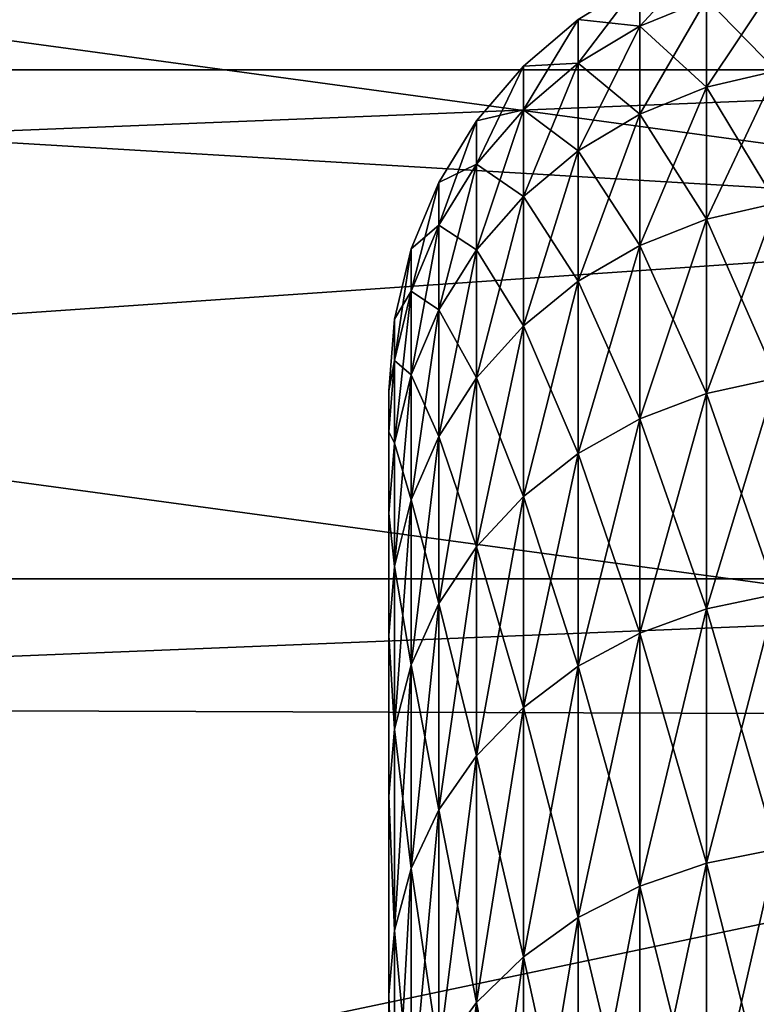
# Model space of a CAD drawing. Header units: metres. Extents: x -17 to 65, y -30 to 30.
# Tile 196 of 256: x 6 to 7, y 5.8 to 7.1. Entities that reach past the tile are written whole.
import ezdxf

# ---------------------------------------------------------------- set-up
doc = ezdxf.new("R2010")
doc.units = ezdxf.units.M
doc.layers.add('solid_508461', color=7, linetype='CONTINUOUS')

msp = doc.modelspace()

# ---------------------------------------------------------------- linework, layer by layer
at = {"layer": 'solid_508461'}
for points in [[(7.377612, 7.680719, 8.5), (-7.377612, 7.680719, 8.5), (-7.971506, 7.062407, 8.5)], [(7.971506, 7.062407, 8.5), (7.377612, 7.680719, 8.5), (-7.971506, 7.062407, 8.5)], [(3.739822, 7.409702, -27), (7.169792, 7.464361, -27), (7.746956, 6.863466, -27)], [(4.355323, 7.065489, -27), (3.739822, 7.409702, -27), (7.746956, 6.863466, -27)], [(6.915217, 7.213566, -0.323962), (6.82811, 7.177626, -0.322348), (6.82811, 7.119836, -0.964447)], [(6.915217, 7.155487, -0.969277), (6.915217, 7.213566, -0.323962), (6.82811, 7.119836, -0.964447)], [(6.82811, 7.177626, 0.322348), (6.82811, 7.119836, 0.964447), (6.74771, 7.128502, 0.320141)], [(6.82811, 7.177626, -0.322348), (6.74771, 7.128502, -0.320141), (6.74771, 7.071107, -0.957847)], [(6.82811, 7.119836, -0.964447), (6.82811, 7.177626, -0.322348), (6.74771, 7.071107, -0.957847)], [(6.915217, 7.155487, 0.969277), (6.82811, 7.119836, 0.964447), (6.82811, 7.177626, 0.322348)], [(7.006884, 7.177182, 0.972215), (7.006884, 7.06114, 1.611659), (6.915217, 7.155487, 0.969277)], [(7.006884, 7.177182, -0.972215), (6.915217, 7.155487, -0.969277), (6.915217, 7.039796, -1.606787)], [(7.006884, 7.06114, -1.611659), (7.006884, 7.177182, -0.972215), (6.915217, 7.039796, -1.606787)], [(6.915217, 7.155487, 0.969277), (6.915217, 7.039796, 1.606787), (6.82811, 7.119836, 0.964447)], [(6.915217, 7.155487, -0.969277), (6.82811, 7.119836, -0.964447), (6.82811, 7.004721, -1.598782)], [(6.915217, 7.039796, -1.606787), (6.915217, 7.155487, -0.969277), (6.82811, 7.004721, -1.598782)], [(7.006884, 7.06114, 1.611659), (6.915217, 7.039796, 1.606787), (6.915217, 7.155487, 0.969277)], [(6.74771, 7.128502, 0.320141), (6.676003, 7.067407, 0.317398), (6.676003, 7.067407, -0.317398)], [(6.74771, 7.128502, 0.320141), (6.74771, 7.071107, 0.957847), (6.676003, 7.067407, 0.317398)], [(6.74771, 7.128502, -0.320141), (6.676003, 7.067407, -0.317398), (6.676003, 7.010504, -0.949637)], [(6.74771, 7.128502, -0.320141), (6.74771, 7.128502, 0.320141), (6.676003, 7.067407, -0.317398)], [(6.74771, 7.071107, -0.957847), (6.74771, 7.128502, -0.320141), (6.676003, 7.010504, -0.949637)], [(6.82811, 7.119836, 0.964447), (6.74771, 7.071107, 0.957847), (6.74771, 7.128502, 0.320141)], [(6.82811, 7.119836, 0.964447), (6.82811, 7.004721, 1.598782), (6.74771, 7.071107, 0.957847)], [(6.82811, 7.119836, -0.964447), (6.74771, 7.071107, -0.957847), (6.74771, 6.95678, -1.58784)], [(6.82811, 7.004721, -1.598782), (6.82811, 7.119836, -0.964447), (6.74771, 6.95678, -1.58784)], [(6.915217, 7.039796, 1.606787), (6.82811, 7.004721, 1.598782), (6.82811, 7.119836, 0.964447)], [(7.971506, 7.062407, 8.5), (-7.971506, 7.062407, 8.5), (-8.514211, 6.397714, 8.5)], [(8.514211, 6.397714, 8.5), (7.971506, 7.062407, 8.5), (-8.514211, 6.397714, 8.5)], [(4.939247, 6.67037, -27), (4.355323, 7.065489, -27), (7.746956, 6.863466, -27)], [(6.676003, 7.067407, 0.317398), (6.614756, 6.995848, 0.314184), (6.614756, 6.995848, -0.314184)], [(6.676003, 7.067407, 0.317398), (6.676003, 7.010504, 0.949637), (6.614756, 6.995848, 0.314184)], [(6.676003, 7.067407, -0.317398), (6.614756, 6.995848, -0.314184), (6.614756, 6.939522, -0.940022)], [(6.676003, 7.067407, -0.317398), (6.676003, 7.067407, 0.317398), (6.614756, 6.995848, -0.314184)], [(6.676003, 7.010504, -0.949637), (6.676003, 7.067407, -0.317398), (6.614756, 6.939522, -0.940022)], [(6.74771, 7.071107, 0.957847), (6.676003, 7.010504, 0.949637), (6.676003, 7.067407, 0.317398)], [(6.74771, 7.071107, 0.957847), (6.74771, 6.95678, 1.58784), (6.676003, 7.010504, 0.949637)], [(6.74771, 7.071107, -0.957847), (6.676003, 7.010504, -0.949637), (6.676003, 6.897157, -1.574231)], [(6.74771, 6.95678, -1.58784), (6.74771, 7.071107, -0.957847), (6.676003, 6.897157, -1.574231)], [(6.82811, 7.004721, 1.598782), (6.74771, 6.95678, 1.58784), (6.74771, 7.071107, 0.957847)], [(7.006884, 7.06114, 1.611659), (7.006884, 6.888246, 2.238127), (6.915217, 7.039796, 1.606787)], [(7.006884, 7.06114, -1.611659), (6.915217, 7.039796, -1.606787), (6.915217, 6.867424, -2.231361)], [(7.006884, 6.888246, -2.238127), (7.006884, 7.06114, -1.611659), (6.915217, 6.867424, -2.231361)], [(6.915217, 7.039796, 1.606787), (6.915217, 6.867424, 2.231361), (6.82811, 7.004721, 1.598782)], [(6.915217, 7.039796, -1.606787), (6.82811, 7.004721, -1.598782), (6.82811, 6.833208, -2.220244)], [(6.915217, 6.867424, -2.231361), (6.915217, 7.039796, -1.606787), (6.82811, 6.833208, -2.220244)], [(7.006884, 6.888246, 2.238127), (6.915217, 6.867424, 2.231361), (6.915217, 7.039796, 1.606787)], [(6.676003, 7.010504, 0.949637), (6.614756, 6.939522, 0.940022), (6.614756, 6.995848, 0.314184)], [(6.676003, 7.010504, 0.949637), (6.676003, 6.897157, 1.574231), (6.614756, 6.939522, 0.940022)], [(6.676003, 7.010504, -0.949637), (6.614756, 6.939522, -0.940022), (6.614756, 6.827322, -1.558292)], [(6.676003, 6.897157, -1.574231), (6.676003, 7.010504, -0.949637), (6.614756, 6.827322, -1.558292)], [(6.74771, 6.95678, 1.58784), (6.676003, 6.897157, 1.574231), (6.676003, 7.010504, 0.949637)], [(6.82811, 7.004721, 1.598782), (6.82811, 6.833208, 2.220244), (6.74771, 6.95678, 1.58784)], [(6.82811, 7.004721, -1.598782), (6.74771, 6.95678, -1.58784), (6.74771, 6.786442, -2.205049)], [(6.82811, 6.833208, -2.220244), (6.82811, 7.004721, -1.598782), (6.74771, 6.786442, -2.205049)], [(6.915217, 6.867424, 2.231361), (6.82811, 6.833208, 2.220244), (6.82811, 7.004721, 1.598782)], [(6.614756, 6.995848, 0.314184), (6.565482, 6.915592, 0.31058), (6.565482, 6.915592, -0.31058)], [(6.614756, 6.995848, 0.314184), (6.614756, 6.939522, 0.940022), (6.565482, 6.915592, 0.31058)], [(6.614756, 6.995848, -0.314184), (6.565482, 6.915592, -0.31058), (6.565482, 6.859911, -0.929238)], [(6.614756, 6.995848, -0.314184), (6.614756, 6.995848, 0.314184), (6.565482, 6.915592, -0.31058)], [(6.614756, 6.939522, -0.940022), (6.614756, 6.995848, -0.314184), (6.565482, 6.859911, -0.929238)], [(6.74771, 6.95678, 1.58784), (6.74771, 6.786442, 2.205049), (6.676003, 6.897157, 1.574231)], [(6.74771, 6.95678, -1.58784), (6.676003, 6.897157, -1.574231), (6.676003, 6.728278, -2.18615)], [(6.74771, 6.786442, -2.205049), (6.74771, 6.95678, -1.58784), (6.676003, 6.728278, -2.18615)], [(6.82811, 6.833208, 2.220244), (6.74771, 6.786442, 2.205049), (6.74771, 6.95678, 1.58784)], [(6.614756, 6.939522, 0.940022), (6.565482, 6.859911, 0.929238), (6.565482, 6.915592, 0.31058)], [(6.614756, 6.939522, 0.940022), (6.614756, 6.827322, 1.558292), (6.565482, 6.859911, 0.929238)], [(6.614756, 6.939522, -0.940022), (6.565482, 6.859911, -0.929238), (6.565482, 6.748999, -1.540415)], [(6.614756, 6.827322, -1.558292), (6.614756, 6.939522, -0.940022), (6.565482, 6.748999, -1.540415)], [(6.676003, 6.897157, 1.574231), (6.614756, 6.827322, 1.558292), (6.614756, 6.939522, 0.940022)], [(6.565482, 6.915592, 0.31058), (6.529395, 6.828617, 0.306674), (6.529395, 6.828617, -0.306674)], [(6.565482, 6.915592, 0.31058), (6.565482, 6.859911, 0.929238), (6.529395, 6.828617, 0.306674)], [(6.565482, 6.915592, -0.31058), (6.529395, 6.828617, -0.306674), (6.529395, 6.773637, -0.917551)], [(6.565482, 6.915592, -0.31058), (6.565482, 6.915592, 0.31058), (6.529395, 6.828617, -0.306674)], [(6.565482, 6.859911, -0.929238), (6.565482, 6.915592, -0.31058), (6.529395, 6.773637, -0.917551)], [(6.676003, 6.897157, 1.574231), (6.676003, 6.728278, 2.18615), (6.614756, 6.827322, 1.558292)], [(6.676003, 6.897157, -1.574231), (6.614756, 6.827322, -1.558292), (6.614756, 6.660153, -2.164015)], [(6.676003, 6.728278, -2.18615), (6.676003, 6.897157, -1.574231), (6.614756, 6.660153, -2.164015)], [(6.74771, 6.786442, 2.205049), (6.676003, 6.728278, 2.18615), (6.676003, 6.897157, 1.574231)], [(7.006884, 6.888246, 2.238127), (7.006884, 6.659892, 2.846574), (6.915217, 6.867424, 2.231361)], [(7.006884, 6.888246, -2.238127), (6.915217, 6.867424, -2.231361), (6.915217, 6.63976, -2.83797)], [(7.006884, 6.659892, -2.846574), (7.006884, 6.888246, -2.238127), (6.915217, 6.63976, -2.83797)], [(4.939247, 6.67037, -27), (7.746956, 6.863466, -27), (8.274374, 6.217497, -27)], [(6.565482, 6.859911, 0.929238), (6.529395, 6.773637, 0.917551), (6.529395, 6.828617, 0.306674)], [(6.565482, 6.859911, 0.929238), (6.565482, 6.748999, 1.540415), (6.529395, 6.773637, 0.917551)], [(6.565482, 6.859911, -0.929238), (6.529395, 6.773637, -0.917551), (6.529395, 6.66412, -1.521042)], [(6.565482, 6.748999, -1.540415), (6.565482, 6.859911, -0.929238), (6.529395, 6.66412, -1.521042)], [(6.614756, 6.827322, 1.558292), (6.565482, 6.748999, 1.540415), (6.565482, 6.859911, 0.929238)], [(6.915217, 6.867424, 2.231361), (6.915217, 6.63976, 2.83797), (6.82811, 6.833208, 2.220244)], [(6.915217, 6.867424, -2.231361), (6.82811, 6.833208, -2.220244), (6.82811, 6.606678, -2.82383)], [(6.915217, 6.63976, -2.83797), (6.915217, 6.867424, -2.231361), (6.82811, 6.606678, -2.82383)], [(7.006884, 6.659892, 2.846574), (6.915217, 6.63976, 2.83797), (6.915217, 6.867424, 2.231361)], [(6.82811, 6.833208, 2.220244), (6.82811, 6.606678, 2.82383), (6.74771, 6.786442, 2.205049)], [(6.82811, 6.833208, -2.220244), (6.74771, 6.786442, -2.205049), (6.74771, 6.561462, -2.804504)], [(6.82811, 6.606678, -2.82383), (6.82811, 6.833208, -2.220244), (6.74771, 6.561462, -2.804504)], [(6.915217, 6.63976, 2.83797), (6.82811, 6.606678, 2.82383), (6.82811, 6.833208, 2.220244)], [(6.529395, 6.828617, 0.306674), (6.507387, 6.73707, 0.302562), (6.507387, 6.73707, -0.302562)], [(6.529395, 6.828617, 0.306674), (6.529395, 6.773637, 0.917551), (6.507387, 6.73707, 0.302562)], [(6.529395, 6.828617, -0.306674), (6.507387, 6.73707, -0.302562), (6.507387, 6.682827, -0.90525)], [(6.529395, 6.828617, -0.306674), (6.529395, 6.828617, 0.306674), (6.507387, 6.73707, -0.302562)], [(6.529395, 6.773637, -0.917551), (6.529395, 6.828617, -0.306674), (6.507387, 6.682827, -0.90525)], [(6.614756, 6.827322, 1.558292), (6.614756, 6.660153, 2.164015), (6.565482, 6.748999, 1.540415)], [(6.614756, 6.827322, -1.558292), (6.565482, 6.748999, -1.540415), (6.565482, 6.583748, -2.139189)], [(6.614756, 6.660153, -2.164015), (6.614756, 6.827322, -1.558292), (6.565482, 6.583748, -2.139189)], [(6.676003, 6.728278, 2.18615), (6.614756, 6.660153, 2.164015), (6.614756, 6.827322, 1.558292)], [(6.74771, 6.786442, 2.205049), (6.74771, 6.561462, 2.804504), (6.676003, 6.728278, 2.18615)], [(6.74771, 6.786442, -2.205049), (6.676003, 6.728278, -2.18615), (6.676003, 6.505227, -2.780468)], [(6.74771, 6.561462, -2.804504), (6.74771, 6.786442, -2.205049), (6.676003, 6.505227, -2.780468)], [(6.82811, 6.606678, 2.82383), (6.74771, 6.561462, 2.804504), (6.74771, 6.786442, 2.205049)], [(6.529395, 6.773637, 0.917551), (6.507387, 6.682827, 0.90525), (6.507387, 6.73707, 0.302562)], [(6.529395, 6.773637, 0.917551), (6.529395, 6.66412, 1.521042), (6.507387, 6.682827, 0.90525)], [(6.529395, 6.773637, -0.917551), (6.507387, 6.682827, -0.90525), (6.507387, 6.574778, -1.50065)], [(6.529395, 6.66412, -1.521042), (6.529395, 6.773637, -0.917551), (6.507387, 6.574778, -1.50065)], [(6.565482, 6.748999, 1.540415), (6.529395, 6.66412, 1.521042), (6.529395, 6.773637, 0.917551)], [(6.565482, 6.748999, 1.540415), (6.565482, 6.583748, 2.139189), (6.529395, 6.66412, 1.521042)], [(6.565482, 6.748999, -1.540415), (6.529395, 6.66412, -1.521042), (6.529395, 6.500947, -2.112286)], [(6.565482, 6.583748, -2.139189), (6.565482, 6.748999, -1.540415), (6.529395, 6.500947, -2.112286)], [(6.614756, 6.660153, 2.164015), (6.565482, 6.583748, 2.139189), (6.565482, 6.748999, 1.540415)], [(5.022713, 4.384698, -44.5), (4.776725, 6.72647, -44.5), (8.213656, 0.77353, -44.5)], [(8.213656, 0.77353, -38.5), (8.213656, 0.77353, -44.5), (4.776725, 6.72647, -44.5)], [(8.213656, 0.77353, -38.5), (4.776725, 6.72647, -44.5), (4.776725, 6.72647, -38.5)], [(8.172846, 1.125654, -38.5), (8.213656, 0.77353, -38.5), (4.776725, 6.72647, -38.5)], [(6.101015, 5.553383, -38.5), (4.776725, 6.72647, -38.5), (5.856732, 5.810438, -38.5)], [(6.333937, 5.286183, -38.5), (4.776725, 6.72647, -38.5), (6.101015, 5.553383, -38.5)], [(6.55512, 5.00928, -38.5), (4.776725, 6.72647, -38.5), (6.333937, 5.286183, -38.5)], [(6.764248, 4.723076, -38.5), (4.776725, 6.72647, -38.5), (6.55512, 5.00928, -38.5)], [(6.960972, 4.428015, -38.5), (4.776725, 6.72647, -38.5), (6.764248, 4.723076, -38.5)], [(7.144711, 4.125, -38.5), (4.776725, 6.72647, -38.5), (6.960972, 4.428015, -38.5)], [(7.31526, 3.814369, -38.5), (4.776725, 6.72647, -38.5), (7.144711, 4.125, -38.5)], [(7.472429, 3.496471, -38.5), (4.776725, 6.72647, -38.5), (7.31526, 3.814369, -38.5)], [(7.615725, 3.172258, -38.5), (4.776725, 6.72647, -38.5), (7.472429, 3.496471, -38.5)], [(7.744938, 2.842256, -38.5), (4.776725, 6.72647, -38.5), (7.615725, 3.172258, -38.5)], [(7.859879, 2.506941, -38.5), (4.776725, 6.72647, -38.5), (7.744938, 2.842256, -38.5)], [(7.960353, 2.166858, -38.5), (4.776725, 6.72647, -38.5), (7.859879, 2.506941, -38.5)], [(8.046058, 1.823041, -38.5), (4.776725, 6.72647, -38.5), (7.960353, 2.166858, -38.5)], [(8.116938, 1.475718, -38.5), (4.776725, 6.72647, -38.5), (8.046058, 1.823041, -38.5)], [(8.172846, 1.125654, -38.5), (4.776725, 6.72647, -38.5), (8.116938, 1.475718, -38.5)], [(6.507387, 6.73707, 0.302562), (6.5, 6.643291, 0.298604), (6.5, 6.643292, -0.298584)], [(6.507387, 6.73707, 0.302562), (6.507387, 6.682827, 0.90525), (6.5, 6.643291, 0.298604)], [(6.507387, 6.73707, -0.302562), (6.507387, 6.73707, 0.302562), (6.5, 6.643292, -0.298584)], [(6.507387, 6.682827, -0.90525), (6.507387, 6.73707, -0.302562), (6.5, 6.643292, -0.298584)], [(6.676003, 6.728278, 2.18615), (6.676003, 6.505228, 2.780468), (6.614756, 6.660153, 2.164015)], [(6.676003, 6.728278, -2.18615), (6.614756, 6.660153, -2.164015), (6.614756, 6.439361, -2.752315)], [(6.676003, 6.505227, -2.780468), (6.676003, 6.728278, -2.18615), (6.614756, 6.439361, -2.752315)], [(6.74771, 6.561462, 2.804504), (6.676003, 6.505228, 2.780468), (6.676003, 6.728278, 2.18615)], [(6.507387, 6.682827, 0.90525), (6.5, 6.5897, 0.893481), (6.5, 6.643291, 0.298604)], [(6.507387, 6.682827, 0.90525), (6.507387, 6.574778, 1.50065), (6.5, 6.5897, 0.893481)], [(6.507387, 6.682827, -0.90525), (6.5, 6.643292, -0.298584), (6.5, 6.589703, -0.893461)], [(6.507387, 6.574778, -1.50065), (6.507387, 6.682827, -0.90525), (6.5, 6.589703, -0.893461)], [(6.529395, 6.66412, 1.521042), (6.507387, 6.574778, 1.50065), (6.507387, 6.682827, 0.90525)], [(5.487596, 6.227058, -27), (4.939247, 6.67037, -27), (8.274374, 6.217497, -27)], [(6.529395, 6.66412, 1.521042), (6.529395, 6.500947, 2.112286), (6.507387, 6.574778, 1.50065)], [(6.529395, 6.66412, -1.521042), (6.507387, 6.574778, -1.50065), (6.507387, 6.413793, -2.083967)], [(6.529395, 6.500947, -2.112286), (6.529395, 6.66412, -1.521042), (6.507387, 6.413793, -2.083967)], [(6.565482, 6.583748, 2.139189), (6.529395, 6.500947, 2.112286), (6.529395, 6.66412, 1.521042)], [(6.614756, 6.660153, 2.164015), (6.614756, 6.439361, 2.752315), (6.565482, 6.583748, 2.139189)], [(6.614756, 6.660153, -2.164015), (6.565482, 6.583748, -2.139189), (6.565482, 6.365488, -2.72074)], [(6.614756, 6.439361, -2.752315), (6.614756, 6.660153, -2.164015), (6.565482, 6.365488, -2.72074)], [(6.676003, 6.505228, 2.780468), (6.614756, 6.439361, 2.752315), (6.614756, 6.660153, 2.164015)], [(7.006884, 6.659892, 2.846574), (7.006884, 6.377916, 3.432103), (6.915217, 6.63976, 2.83797)], [(7.006884, 6.659892, -2.846574), (6.915217, 6.63976, -2.83797), (6.915217, 6.358637, -3.421729)], [(7.006884, 6.377916, -3.432103), (7.006884, 6.659892, -2.846574), (6.915217, 6.358637, -3.421729)], [(6.5, 6.643292, -0.298584), (6.5, 6.643291, 0.298604), (6.5, 6.5897, 0.893481)], [(6.5, 6.589703, -0.893461), (6.5, 6.643292, -0.298584), (6.5, 6.5897, 0.893481)], [(6.915217, 6.63976, 2.83797), (6.915217, 6.358637, 3.421729), (6.82811, 6.606678, 2.82383)], [(6.915217, 6.63976, -2.83797), (6.82811, 6.606678, -2.82383), (6.82811, 6.326956, -3.40468)], [(6.915217, 6.358637, -3.421729), (6.915217, 6.63976, -2.83797), (6.82811, 6.326956, -3.40468)], [(7.006884, 6.377916, 3.432103), (6.915217, 6.358637, 3.421729), (6.915217, 6.63976, 2.83797)], [(6.82811, 6.606678, 2.82383), (6.82811, 6.326956, 3.40468), (6.74771, 6.561462, 2.804504)], [(6.82811, 6.606678, -2.82383), (6.74771, 6.561462, -2.804504), (6.74771, 6.283654, -3.381378)], [(6.82811, 6.326956, -3.40468), (6.82811, 6.606678, -2.82383), (6.74771, 6.283654, -3.381378)], [(6.915217, 6.358637, 3.421729), (6.82811, 6.326956, 3.40468), (6.82811, 6.606678, 2.82383)], [(6.5, 6.589703, -0.893461), (6.5, 6.5897, 0.893481), (6.5, 6.482956, 1.481138)], [(6.5, 6.482961, -1.481119), (6.5, 6.589703, -0.893461), (6.5, 6.482956, 1.481138)], [(6.507387, 6.574778, -1.50065), (6.5, 6.589703, -0.893461), (6.5, 6.482961, -1.481119)], [(6.507387, 6.574778, 1.50065), (6.5, 6.482956, 1.481138), (6.5, 6.5897, 0.893481)], [(6.507387, 6.574778, 1.50065), (6.507387, 6.413793, 2.083967), (6.5, 6.482956, 1.481138)], [(6.507387, 6.413793, -2.083967), (6.507387, 6.574778, -1.50065), (6.5, 6.482961, -1.481119)], [(6.529395, 6.500947, 2.112286), (6.507387, 6.413793, 2.083967), (6.507387, 6.574778, 1.50065)], [(6.565482, 6.583748, 2.139189), (6.565482, 6.365488, 2.72074), (6.529395, 6.500947, 2.112286)], [(6.565482, 6.583748, -2.139189), (6.529395, 6.500947, -2.112286), (6.529395, 6.285432, -2.686522)], [(6.565482, 6.365488, -2.72074), (6.565482, 6.583748, -2.139189), (6.529395, 6.285432, -2.686522)], [(6.614756, 6.439361, 2.752315), (6.565482, 6.365488, 2.72074), (6.565482, 6.583748, 2.139189)], [(6.74771, 6.561462, 2.804504), (6.74771, 6.283654, 3.381378), (6.676003, 6.505228, 2.780468)], [(6.74771, 6.561462, -2.804504), (6.676003, 6.505227, -2.780468), (6.676003, 6.2298, -3.352398)], [(6.74771, 6.283654, -3.381378), (6.74771, 6.561462, -2.804504), (6.676003, 6.2298, -3.352398)], [(6.82811, 6.326956, 3.40468), (6.74771, 6.283654, 3.381378), (6.74771, 6.561462, 2.804504)], [(6.529395, 6.500947, 2.112286), (6.529395, 6.285432, 2.686522), (6.507387, 6.413793, 2.083967)], [(6.529395, 6.500947, -2.112286), (6.507387, 6.413793, -2.083967), (6.507387, 6.201167, -2.650506)], [(6.529395, 6.285432, -2.686522), (6.529395, 6.500947, -2.112286), (6.507387, 6.201167, -2.650506)], [(6.565482, 6.365488, 2.72074), (6.529395, 6.285432, 2.686522), (6.529395, 6.500947, 2.112286)], [(6.676003, 6.505228, 2.780468), (6.676003, 6.2298, 3.352398), (6.614756, 6.439361, 2.752315)], [(6.676003, 6.505227, -2.780468), (6.614756, 6.439361, -2.752315), (6.614756, 6.166722, -3.318455)], [(6.676003, 6.2298, -3.352398), (6.676003, 6.505227, -2.780468), (6.614756, 6.166722, -3.318455)], [(6.74771, 6.283654, 3.381378), (6.676003, 6.2298, 3.352398), (6.676003, 6.505228, 2.780468)], [(6.5, 6.482961, -1.481119), (6.5, 6.482956, 1.481138), (6.5, 6.323939, 2.056765)], [(6.5, 6.323945, -2.056745), (6.5, 6.482961, -1.481119), (6.5, 6.323939, 2.056765)], [(6.507387, 6.413793, -2.083967), (6.5, 6.482961, -1.481119), (6.5, 6.323945, -2.056745)], [(6.507387, 6.413793, 2.083967), (6.5, 6.323939, 2.056765), (6.5, 6.482956, 1.481138)], [(6.614756, 6.439361, 2.752315), (6.614756, 6.166722, 3.318455), (6.565482, 6.365488, 2.72074)], [(6.614756, 6.439361, -2.752315), (6.565482, 6.365488, -2.72074), (6.565482, 6.095977, -3.280385)], [(6.614756, 6.166722, -3.318455), (6.614756, 6.439361, -2.752315), (6.565482, 6.095977, -3.280385)], [(6.676003, 6.2298, 3.352398), (6.614756, 6.166722, 3.318455), (6.614756, 6.439361, 2.752315)], [(6.507387, 6.413793, 2.083967), (6.507387, 6.201167, 2.650506), (6.5, 6.323939, 2.056765)], [(6.507387, 6.201167, -2.650506), (6.507387, 6.413793, -2.083967), (6.5, 6.323945, -2.056745)], [(6.529395, 6.285432, 2.686522), (6.507387, 6.201167, 2.650506), (6.507387, 6.413793, 2.083967)], [(8.514211, 6.397714, 8.5), (-8.514211, 6.397714, 8.5), (-9.001194, 5.692193, 8.5)], [(9.001194, 5.692193, 8.5), (8.514211, 6.397714, 8.5), (-9.001194, 5.692193, 8.5)], [(7.006884, 6.377916, 3.432103), (7.006884, 6.044589, 3.989998), (6.915217, 6.358637, 3.421729)], [(7.006884, 6.377916, -3.432103), (6.915217, 6.358637, -3.421729), (6.915217, 6.026318, -3.977937)], [(7.006884, 6.044589, -3.989998), (7.006884, 6.377916, -3.432103), (6.915217, 6.026318, -3.977937)], [(6.565482, 6.365488, 2.72074), (6.565482, 6.095977, 3.280385), (6.529395, 6.285432, 2.686522)], [(6.565482, 6.365488, -2.72074), (6.529395, 6.285432, -2.686522), (6.529395, 6.01931, -3.239129)], [(6.565482, 6.095977, -3.280385), (6.565482, 6.365488, -2.72074), (6.529395, 6.01931, -3.239129)], [(6.614756, 6.166722, 3.318455), (6.565482, 6.095977, 3.280385), (6.565482, 6.365488, 2.72074)], [(6.915217, 6.358637, 3.421729), (6.915217, 6.026318, 3.977937), (6.82811, 6.326956, 3.40468)], [(6.915217, 6.358637, -3.421729), (6.82811, 6.326956, -3.40468), (6.82811, 5.996292, -3.958118)], [(6.915217, 6.026318, -3.977937), (6.915217, 6.358637, -3.421729), (6.82811, 5.996292, -3.958118)], [(7.006884, 6.044589, 3.989998), (6.915217, 6.026318, 3.977937), (6.915217, 6.358637, 3.421729)], [(6.5, 6.323945, -2.056745), (6.5, 6.323939, 2.056765), (6.5, 6.113878, 2.615904)], [(6.5, 6.113886, -2.615885), (6.5, 6.323945, -2.056745), (6.5, 6.113878, 2.615904)], [(6.507387, 6.201167, -2.650506), (6.5, 6.323945, -2.056745), (6.5, 6.113886, -2.615885)], [(6.507387, 6.201167, 2.650506), (6.5, 6.113878, 2.615904), (6.5, 6.323939, 2.056765)], [(6.82811, 6.326956, 3.40468), (6.82811, 5.996292, 3.958118), (6.74771, 6.283654, 3.381378)], [(6.82811, 6.326956, -3.40468), (6.74771, 6.283654, -3.381378), (6.74771, 5.955254, -3.931028)], [(6.82811, 5.996292, -3.958118), (6.82811, 6.326956, -3.40468), (6.74771, 5.955254, -3.931028)], [(6.915217, 6.026318, 3.977937), (6.82811, 5.996292, 3.958118), (6.82811, 6.326956, 3.40468)], [(6.529395, 6.285432, 2.686522), (6.529395, 6.01931, 3.239129), (6.507387, 6.201167, 2.650506)], [(6.529395, 6.285432, -2.686522), (6.507387, 6.201167, -2.650506), (6.507387, 5.938613, -3.195704)], [(6.529395, 6.01931, -3.239129), (6.529395, 6.285432, -2.686522), (6.507387, 5.938613, -3.195704)], [(6.565482, 6.095977, 3.280385), (6.529395, 6.01931, 3.239129), (6.529395, 6.285432, 2.686522)], [(6.74771, 6.283654, 3.381378), (6.74771, 5.955254, 3.931028), (6.676003, 6.2298, 3.352398)], [(6.74771, 6.283654, -3.381378), (6.676003, 6.2298, -3.352398), (6.676003, 5.904214, -3.897337)], [(6.74771, 5.955254, -3.931028), (6.74771, 6.283654, -3.381378), (6.676003, 5.904214, -3.897337)], [(6.82811, 5.996292, 3.958118), (6.74771, 5.955254, 3.931028), (6.74771, 6.283654, 3.381378)], [(5.996443, 5.738698, -27), (5.487596, 6.227058, -27), (8.274374, 6.217497, -27)], [(6.676003, 6.2298, 3.352398), (6.676003, 5.904214, 3.897337), (6.614756, 6.166722, 3.318455)], [(6.676003, 6.2298, -3.352398), (6.614756, 6.166722, -3.318455), (6.614756, 5.844433, -3.857876)], [(6.676003, 5.904214, -3.897337), (6.676003, 6.2298, -3.352398), (6.614756, 5.844433, -3.857876)], [(6.74771, 5.955254, 3.931028), (6.676003, 5.904214, 3.897337), (6.676003, 6.2298, 3.352398)], [(5.996443, 5.738698, -27), (8.274374, 6.217497, -27), (8.747639, 5.531849, -27)], [(6.507387, 6.201167, 2.650506), (6.507387, 5.938613, 3.195704), (6.5, 6.113878, 2.615904)], [(6.507387, 5.938613, -3.195704), (6.507387, 6.201167, -2.650506), (6.5, 6.113886, -2.615885)], [(6.529395, 6.01931, 3.239129), (6.507387, 5.938613, 3.195704), (6.507387, 6.201167, 2.650506)], [(6.614756, 6.166722, 3.318455), (6.614756, 5.844433, 3.857876), (6.565482, 6.095977, 3.280385)], [(6.614756, 6.166722, -3.318455), (6.565482, 6.095977, -3.280385), (6.565482, 5.777385, -3.813619)], [(6.614756, 5.844433, -3.857876), (6.614756, 6.166722, -3.318455), (6.565482, 5.777385, -3.813619)], [(6.676003, 5.904214, 3.897337), (6.614756, 5.844433, 3.857876), (6.614756, 6.166722, 3.318455)], [(6.5, 6.113886, -2.615885), (6.5, 6.113878, 2.615904), (6.5, 5.854504, 3.153931)], [(6.5, 5.854513, -3.153914), (6.5, 6.113886, -2.615885), (6.5, 5.854504, 3.153931)], [(6.507387, 5.938613, -3.195704), (6.5, 6.113886, -2.615885), (6.5, 5.854513, -3.153914)], [(6.507387, 5.938613, 3.195704), (6.5, 5.854504, 3.153931), (6.5, 6.113878, 2.615904)], [(6.565482, 6.095977, 3.280385), (6.565482, 5.777385, 3.813619), (6.529395, 6.01931, 3.239129)], [(6.565482, 6.095977, -3.280385), (6.529395, 6.01931, -3.239129), (6.529395, 5.704725, -3.765656)], [(6.565482, 5.777385, -3.813619), (6.565482, 6.095977, -3.280385), (6.529395, 5.704725, -3.765656)], [(6.614756, 5.844433, 3.857876), (6.565482, 5.777385, 3.813619), (6.565482, 6.095977, 3.280385)], [(7.006884, 6.044589, 3.989998), (7.006884, 5.662595, 4.515769), (6.915217, 6.026318, 3.977937)], [(7.006884, 6.044589, -3.989998), (6.915217, 6.026318, -3.977937), (6.915217, 5.645478, -4.502119)], [(7.006884, 5.662595, -4.515769), (7.006884, 6.044589, -3.989998), (6.915217, 5.645478, -4.502119)], [(6.529395, 6.01931, 3.239129), (6.529395, 5.704725, 3.765656), (6.507387, 5.938613, 3.195704)], [(6.529395, 6.01931, -3.239129), (6.507387, 5.938613, -3.195704), (6.507387, 5.628246, -3.715173)], [(6.529395, 5.704725, -3.765656), (6.529395, 6.01931, -3.239129), (6.507387, 5.628246, -3.715173)], [(6.565482, 5.777385, 3.813619), (6.529395, 5.704725, 3.765656), (6.529395, 6.01931, 3.239129)], [(6.915217, 6.026318, 3.977937), (6.915217, 5.645478, 4.502119), (6.82811, 5.996292, 3.958118)], [(6.915217, 6.026318, -3.977937), (6.82811, 5.996292, -3.958118), (6.82811, 5.61735, -4.479687)], [(6.915217, 5.645478, -4.502119), (6.915217, 6.026318, -3.977937), (6.82811, 5.61735, -4.479687)], [(7.006884, 5.662595, 4.515769), (6.915217, 5.645478, 4.502119), (6.915217, 6.026318, 3.977937)], [(6.82811, 5.996292, 3.958118), (6.82811, 5.61735, 4.479687), (6.74771, 5.955254, 3.931028)], [(6.82811, 5.996292, -3.958118), (6.74771, 5.955254, -3.931028), (6.74771, 5.578905, -4.449028)], [(6.82811, 5.61735, -4.479687), (6.82811, 5.996292, -3.958118), (6.74771, 5.578905, -4.449028)], [(6.915217, 5.645478, 4.502119), (6.82811, 5.61735, 4.479687), (6.82811, 5.996292, 3.958118)], [(6.74771, 5.955254, 3.931028), (6.74771, 5.578905, 4.449028), (6.676003, 5.904214, 3.897337)], [(6.74771, 5.955254, -3.931028), (6.676003, 5.904214, -3.897337), (6.676003, 5.531091, -4.410898)], [(6.74771, 5.578905, -4.449028), (6.74771, 5.955254, -3.931028), (6.676003, 5.531091, -4.410898)], [(6.82811, 5.61735, 4.479687), (6.74771, 5.578905, 4.449028), (6.74771, 5.955254, 3.931028)], [(6.507387, 5.938613, 3.195704), (6.507387, 5.628246, 3.715173), (6.5, 5.854504, 3.153931)], [(6.507387, 5.628246, -3.715173), (6.507387, 5.938613, -3.195704), (6.5, 5.854513, -3.153914)], [(6.529395, 5.704725, 3.765656), (6.507387, 5.628246, 3.715173), (6.507387, 5.938613, 3.195704)], [(6.676003, 5.904214, 3.897337), (6.676003, 5.531091, 4.410898), (6.614756, 5.844433, 3.857876)], [(6.676003, 5.904214, -3.897337), (6.614756, 5.844433, -3.857876), (6.614756, 5.475088, -4.366237)], [(6.676003, 5.531091, -4.410898), (6.676003, 5.904214, -3.897337), (6.614756, 5.475088, -4.366237)], [(6.74771, 5.578905, 4.449028), (6.676003, 5.531091, 4.410898), (6.676003, 5.904214, 3.897337)], [(6.5, 5.854513, -3.153914), (6.5, 5.854504, 3.153931), (6.5, 5.547953, 3.666428)], [(6.5, 5.547964, -3.666412), (6.5, 5.854513, -3.153914), (6.5, 5.547953, 3.666428)], [(6.507387, 5.628246, -3.715173), (6.5, 5.854513, -3.153914), (6.5, 5.547964, -3.666412)], [(6.507387, 5.628246, 3.715173), (6.5, 5.547953, 3.666428), (6.5, 5.854504, 3.153931)], [(6.614756, 5.844433, 3.857876), (6.614756, 5.475088, 4.366237), (6.565482, 5.777385, 3.813619)], [(6.614756, 5.844433, -3.857876), (6.565482, 5.777385, -3.813619), (6.565482, 5.412277, -4.316147)], [(6.614756, 5.475088, -4.366237), (6.614756, 5.844433, -3.857876), (6.565482, 5.412277, -4.316147)], [(6.676003, 5.531091, 4.410898), (6.614756, 5.475088, 4.366237), (6.614756, 5.844433, 3.857876)]]:
    msp.add_3dface(points, dxfattribs=at)

doc.saveas('drawing.dxf')
